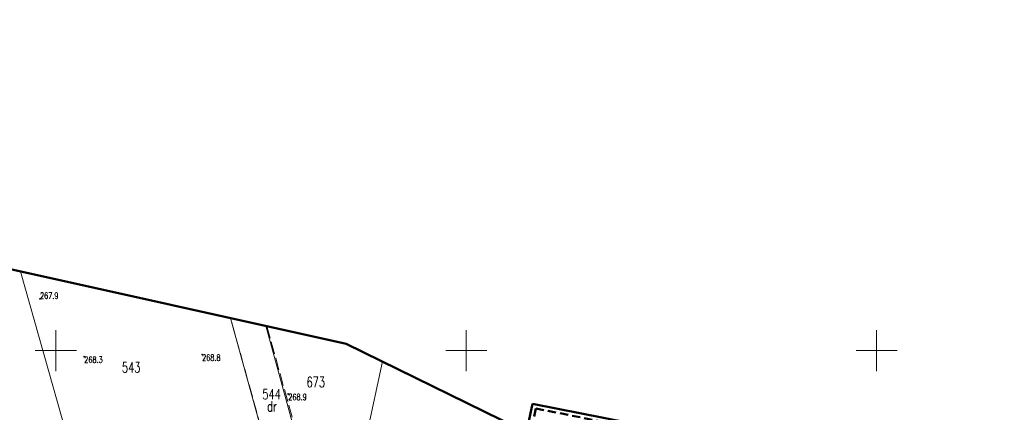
# Model space of a CAD drawing. Header units: metres. Extents: x 7457875 to 7459052, y 5635789 to 5636227.
# Tile 20 of 24: x 7458596 to 7458716, y 5636092 to 5636140. Entities that reach past the tile are written whole.
import ezdxf
from ezdxf.enums import TextEntityAlignment as Align

# ---------------------------------------------------------------- set-up
doc = ezdxf.new("R2010")
doc.units = ezdxf.units.M
doc.header["$MEASUREMENT"] = 0
for name, pattern in [('1', [0]), ('2', [1.5, 1, -0.5]), ('EGBB03', [0]), ('GDE', [0]), ('GUK', [2, 1.5, -0.5])]:
    doc.linetypes.add(name, pattern=pattern)
doc.layers.get('0').update_dxf_attribs({"color": 250, "linetype": 'CONTINUOUS', "lineweight": 100})
for name, color, linetype, lineweight in [('DZIALKI_L_0', 90, '1', 18), ('DZIALKI_T_0', 90, 'CONTINUOUS', 25), ('EGBB_L_3', 7, 'EGBB03', 50), ('KRZYZE_L_0', 7, '1', 18), ('RTPW_T_0', 7, 'CONTINUOUS', 15), ('UZYTKI_L_0', 90, '2', 18), ('UZYTKI_T_0', 90, 'CONTINUOUS', 25), ('ZAKRES_L_0', 1, '1', 50)]:
    doc.layers.add(name, color=color, linetype=linetype, lineweight=lineweight)
doc.styles.get("Standard").update_dxf_attribs({"font": 'Simplex.SHX', "width": 0.75})

# ---------------------------------------------------------------- blocks, each defined once
blk = doc.blocks.new('RTPW01')
at = {"linetype": 'Continuous'}
blk.add_circle((0, 0), 0.045, dxfattribs=at)

msp = doc.modelspace()

# ---------------------------------------------------------------- linework, layer by layer
at = {"layer": 'DZIALKI_L_0', "linetype": 'GDE'}
for p, q in [((7458595.71, 5636109.62), (7458601.74, 5636088.34)), ((7458627.14, 5636082.81), (7458621.3, 5636103.96)), ((7458625.58, 5636103.01), (7458630.96, 5636083.39)), ((7458639.82, 5636098.66), (7458635.47, 5636078.7))]:
    msp.add_line(p, q, dxfattribs=at)
at = {"layer": 'EGBB_L_3', "linetype": 'EGBB03'}
for p, q in [((7458658.1, 5636093.53), (7458655.71, 5636082.55)), ((7458672.71, 5636090.64), (7458658.1, 5636093.53))]:
    msp.add_line(p, q, dxfattribs=at)
at = {"layer": 'EGBB_L_3', "linetype": '2'}
for q in [(7458656.31, 5636082.93), (7458672.13, 5636090.24)]:
    msp.add_line((7458658.49, 5636092.95), q, dxfattribs=at)
at = {"layer": 'KRZYZE_L_0', "linetype": '1'}
for p, q in [((7458600, 5636097.5), (7458600, 5636102.5)), ((7458650, 5636097.5), (7458650, 5636102.5)), ((7458700, 5636097.5), (7458700, 5636102.5)), ((7458597.5, 5636100), (7458602.5, 5636100)), ((7458647.5, 5636100), (7458652.5, 5636100)), ((7458697.5, 5636100), (7458702.5, 5636100))]:
    msp.add_line(p, q, dxfattribs=at)
at = {"layer": 'UZYTKI_L_0', "linetype": 'GUK'}
for p, q in [((7458627.14, 5636082.81), (7458621.3, 5636103.96)), ((7458625.72, 5636102.98), (7458631.95, 5636080.44))]:
    msp.add_line(p, q, dxfattribs=at)
at = {"layer": 'ZAKRES_L_0', "linetype": '1'}
for p, q in [((7458635.37, 5636100.84), (7458457.24, 5636140.29)), ((7458726.38, 5636056.31), (7458635.37, 5636100.84))]:
    msp.add_line(p, q, dxfattribs=at)

# ---------------------------------------------------------------- block references
at = {"layer": 'RTPW_T_0'}
for p in [(7458598.07, 5636106.31), (7458617.82, 5636099.51), (7458628.32, 5636094.72)]:
    msp.add_blockref('RTPW01', p, dxfattribs=at)
at = {"layer": 'RTPW_T_0', "rotation": 0.0623905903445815}
msp.add_blockref('RTPW01', (7458603.46, 5636099.26), dxfattribs=at)

# ---------------------------------------------------------------- texts
at = {"layer": 'DZIALKI_T_0', "width": 0.7}
for s, p in [('543', (7458608.06, 5636098.58)), ('673', (7458630.54, 5636096.79)), ('544', (7458625.17, 5636095.32))]:
    msp.add_text(s, height=1.25, dxfattribs=at).set_placement(p, align=Align.TOP_LEFT)
at = {"layer": 'RTPW_T_0', "width": 0.7}
msp.add_text('267.9', height=0.75, dxfattribs=at).set_placement((7458598.07, 5636106.31))
msp.add_text('268.3', height=0.75, rotation=0.0624, dxfattribs=at).set_placement((7458603.46, 5636099.26), align=Align.TOP_LEFT)
for s, p in [('268.8', (7458617.82, 5636099.51)), ('268.9', (7458628.32, 5636094.72))]:
    msp.add_text(s, height=0.75, dxfattribs=at).set_placement(p, align=Align.TOP_LEFT)
at = {"layer": 'UZYTKI_T_0', "width": 0.7}
msp.add_text('dr', height=1.25, dxfattribs=at).set_placement((7458626.94, 5636092.6), align=Align.RIGHT)

doc.saveas('drawing.dxf')
